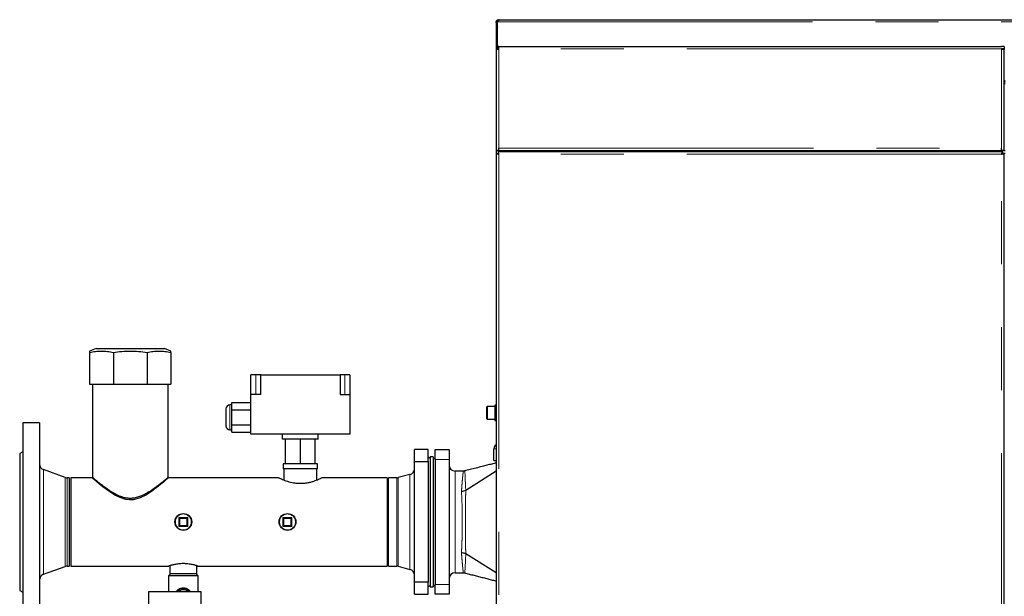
# Model space of a CAD drawing. Header units: millimetres. Extents: x 18 to 260, y 57 to 148.
# Tile 56 of 80: x 146 to 166, y 77 to 89. Entities that reach past the tile are written whole.
import ezdxf

# ---------------------------------------------------------------- set-up
doc = ezdxf.new("R2010")
doc.units = ezdxf.units.MM
doc.linetypes.add('PHANTOM', pattern=[12.7, 6.35, -1.27, 1.27, -1.27, 1.27, -1.27])

msp = doc.modelspace()

# ---------------------------------------------------------------- linework, layer by layer
at = {"color": 7, "linetype": 'Continuous', "lineweight": 25}
for p, q in [((156.081, 88.805), (156.081, 88.815)), ((156.081, 88.815), (156.101, 88.815)), ((156.101, 88.805), (156.081, 88.805)), ((156.081, 88.805), (156.081, 88.27)), ((156.101, 88.805), (156.101, 88.815)), ((156.101, 88.805), (156.101, 88.309)), ((156.106, 88.815), (156.106, 88.832)), ((156.106, 88.312), (156.106, 88.815)), ((156.126, 88.86), (156.126, 88.84)), ((156.126, 88.86), (156.136, 88.86)), ((156.136, 88.86), (203.318, 88.86)), ((156.101, 88.68), (156.106, 88.68)), ((156.081, 88.27), (156.106, 88.27)), ((156.081, 88.27), (156.081, 88.255)), ((156.081, 88.255), (156.081, 86.22)), ((156.106, 88.265), (156.106, 88.273)), ((156.106, 88.27), (156.106, 88.265)), ((156.131, 88.27), (156.131, 88.32)), ((156.131, 88.32), (166.271, 88.32)), ((166.321, 88.32), (166.271, 88.32)), ((166.321, 88.27), (166.271, 88.27)), ((166.296, 88.265), (166.296, 88.27)), ((166.321, 88.32), (166.321, 88.27)), ((166.321, 88.255), (166.321, 88.27)), ((166.321, 86.22), (166.321, 88.255)), ((166.341, 87.565), (166.321, 87.565)), ((156.081, 86.22), (156.081, 86.16)), ((156.131, 86.22), (156.081, 86.22)), ((156.12, 86.2), (156.12, 86.175)), ((156.12, 86.2), (166.282, 86.2)), ((156.131, 86.22), (156.131, 86.27)), ((156.131, 86.22), (166.271, 86.22)), ((156.721, 86.2), (156.721, 86.22)), ((157.483, 86.22), (157.483, 86.2)), ((157.503, 86.22), (157.503, 86.2)), ((157.601, 86.22), (157.601, 86.2)), ((157.679, 86.22), (157.679, 86.2)), ((164.718, 86.22), (164.718, 86.2)), ((164.778, 86.22), (164.778, 86.2)), ((164.881, 86.22), (164.881, 86.2)), ((164.924, 86.22), (164.924, 86.2)), ((166.251, 86.2), (166.251, 86.22)), ((166.271, 86.22), (166.271, 86.27)), ((166.321, 86.22), (166.271, 86.22)), ((166.282, 86.2), (166.282, 86.175)), ((166.296, 86.16), (166.296, 86.22)), ((166.321, 86.22), (166.341, 86.22)), ((156.081, 86.16), (156.081, 61.059)), ((156.081, 86.16), (156.106, 86.16)), ((156.12, 86.175), (156.12, 86.153)), ((166.282, 86.153), (166.282, 86.175)), ((166.321, 86.16), (166.296, 86.16)), ((166.321, 61.059), (166.321, 86.16)), ((166.341, 86.16), (166.321, 86.16)), ((148.011, 82.23), (147.879, 82.177)), ((148.011, 82.23), (149.387, 82.23)), ((149.519, 82.177), (149.387, 82.23)), ((147.879, 82.15), (147.879, 81.51)), ((148.359, 82.15), (148.359, 81.51)), ((149.039, 82.15), (149.039, 81.51)), ((149.519, 82.15), (149.519, 81.51)), ((151.229, 81.699), (151.129, 81.699)), ((151.129, 81.299), (151.129, 81.699)), ((151.329, 81.699), (151.229, 81.699)), ((151.329, 81.699), (152.929, 81.699)), ((151.329, 81.299), (151.329, 81.699)), ((152.929, 81.699), (152.929, 81.299)), ((153.029, 81.699), (152.929, 81.699)), ((153.129, 81.699), (153.029, 81.699)), ((153.129, 81.699), (153.129, 81.299)), ((147.879, 81.51), (148.359, 81.51)), ((147.938, 81.51), (147.938, 79.63)), ((148.359, 81.51), (149.039, 81.51)), ((149.039, 81.51), (149.519, 81.51)), ((149.46, 79.628), (149.46, 81.51)), ((151.329, 81.299), (151.129, 81.299)), ((151.129, 80.499), (151.129, 81.299)), ((152.929, 81.299), (153.129, 81.299)), ((153.129, 81.299), (153.129, 80.499)), ((150.749, 81.089), (150.709, 81.089)), ((150.749, 81.139), (151.129, 81.139)), ((150.749, 80.989), (150.749, 81.139)), ((155.891, 80.899), (155.891, 81.05)), ((156.051, 81.06), (155.901, 81.06)), ((156.081, 81.087), (156.051, 81.087)), ((156.051, 81.087), (156.051, 80.773)), ((150.629, 81.009), (150.629, 80.669)), ((150.749, 80.989), (151.129, 80.989)), ((150.749, 80.689), (150.749, 80.989)), ((155.891, 80.81), (155.891, 80.899)), ((146.869, 80.73), (146.529, 80.73)), ((146.529, 80.73), (146.529, 76.73)), ((146.869, 80.73), (146.869, 76.73)), ((150.749, 80.538), (150.749, 80.689)), ((150.749, 80.689), (151.129, 80.689)), ((155.901, 80.8), (156.051, 80.8)), ((156.051, 80.773), (156.081, 80.773)), ((150.709, 80.589), (150.749, 80.589)), ((150.749, 80.538), (151.129, 80.538)), ((153.129, 80.499), (151.129, 80.499)), ((151.769, 80.399), (151.769, 80.499)), ((152.489, 80.399), (152.489, 80.499)), ((152.489, 80.399), (151.769, 80.399)), ((151.829, 79.899), (151.829, 80.399)), ((152.129, 79.899), (152.129, 80.399)), ((152.429, 79.899), (152.429, 80.399)), ((146.529, 80.144), (146.469, 80.11)), ((146.469, 80.11), (146.469, 77.35)), ((154.429, 79.946), (154.429, 80.19)), ((154.709, 80.19), (154.429, 80.19)), ((154.709, 79.946), (154.709, 80.19)), ((154.749, 80.01), (154.709, 80.033)), ((154.809, 80.04), (154.749, 80.04)), ((154.749, 80.04), (154.749, 79.429)), ((154.809, 80.04), (154.809, 79.429)), ((154.849, 80.19), (155.129, 80.19)), ((154.849, 79.99), (154.849, 80.19)), ((155.129, 80.19), (155.129, 79.99)), ((156.031, 79.97), (156.031, 80.205)), ((151.783, 79.899), (151.783, 79.799)), ((151.829, 79.899), (151.783, 79.899)), ((152.129, 79.899), (151.829, 79.899)), ((152.429, 79.899), (152.129, 79.899)), ((152.475, 79.899), (152.429, 79.899)), ((152.475, 79.799), (152.475, 79.899)), ((154.429, 79.946), (154.709, 79.946)), ((154.429, 77.514), (154.429, 79.946)), ((154.709, 79.946), (154.709, 77.514)), ((154.849, 80.01), (154.809, 80.01)), ((154.849, 79.99), (154.849, 77.47)), ((155.129, 79.99), (155.129, 77.47)), ((156.031, 79.97), (156.081, 79.97)), ((147.387, 79.626), (146.948, 79.786)), ((152.129, 79.799), (151.783, 79.799)), ((151.795, 79.799), (151.795, 79.572)), ((152.475, 79.799), (152.129, 79.799)), ((152.463, 79.571), (152.463, 79.799)), ((154.34, 79.686), (154.104, 79.623)), ((155.414, 79.755), (155.249, 79.755)), ((155.464, 79.37), (156.081, 79.759)), ((147.469, 79.619), (147.428, 79.619)), ((147.469, 79.619), (147.469, 77.841)), ((147.929, 79.619), (147.499, 79.619)), ((147.499, 79.619), (147.499, 77.841)), ((151.69, 79.619), (149.469, 79.619)), ((153.879, 79.619), (152.568, 79.619)), ((153.879, 79.619), (153.879, 77.841)), ((154.073, 79.619), (153.909, 79.619)), ((153.909, 77.841), (153.909, 79.619)), ((154.749, 79.429), (154.749, 77.42)), ((154.809, 79.429), (154.809, 77.42)), ((155.464, 79.37), (155.464, 79.37)), ((149.689, 78.81), (149.679, 78.82)), ((149.679, 78.64), (149.689, 78.65)), ((149.689, 78.81), (149.849, 78.81)), ((149.689, 78.65), (149.689, 78.81)), ((149.849, 78.65), (149.689, 78.65)), ((149.849, 78.81), (149.849, 78.65)), ((151.779, 78.64), (151.789, 78.65)), ((151.789, 78.81), (151.949, 78.81)), ((151.789, 78.65), (151.789, 78.81)), ((151.949, 78.65), (151.789, 78.65)), ((151.949, 78.81), (151.949, 78.65)), ((156.081, 77.7), (155.464, 78.089)), ((155.464, 78.089), (155.464, 78.089)), ((147.428, 77.841), (147.469, 77.841)), ((147.499, 77.841), (149.48, 77.841)), ((149.499, 77.847), (149.499, 77.68)), ((150.039, 77.68), (150.039, 77.847)), ((150.058, 77.841), (153.879, 77.841)), ((153.909, 77.841), (154.073, 77.841)), ((146.948, 77.674), (147.387, 77.833)), ((149.509, 77.68), (149.469, 77.64)), ((150.039, 77.68), (149.499, 77.68)), ((150.069, 77.64), (150.029, 77.68)), ((154.104, 77.837), (154.34, 77.773)), ((155.249, 77.705), (155.414, 77.705)), ((149.469, 77.64), (149.469, 77.32)), ((150.069, 77.64), (149.469, 77.64)), ((150.069, 77.32), (150.069, 77.64)), ((154.709, 77.514), (154.429, 77.514)), ((154.429, 77.27), (154.429, 77.514)), ((154.709, 77.27), (154.709, 77.514)), ((154.709, 77.427), (154.749, 77.45)), ((154.809, 77.45), (154.849, 77.45)), ((154.849, 77.27), (154.849, 77.47)), ((155.129, 77.47), (155.129, 77.27)), ((146.469, 77.35), (146.529, 77.315)), ((150.129, 77.32), (149.069, 77.32)), ((149.069, 77.32), (149.069, 77.08)), ((150.129, 77.08), (150.129, 77.32)), ((154.429, 77.27), (154.709, 77.27)), ((154.749, 77.42), (154.809, 77.42)), ((155.129, 77.27), (154.849, 77.27))]:
    msp.add_line(p, q, dxfattribs=at)
at = {"color": 8, "linetype": 'PHANTOM', "lineweight": 18}
for p, q in [((156.106, 88.815), (203.273, 88.815)), ((166.271, 88.27), (156.131, 88.27)), ((156.131, 86.27), (156.131, 88.27)), ((166.271, 86.27), (166.271, 88.27)), ((166.341, 87.635), (166.321, 87.635)), ((156.131, 86.27), (166.271, 86.27)), ((156.161, 86.22), (156.161, 86.2)), ((166.271, 86.2), (166.271, 86.22)), ((156.131, 86.15), (156.131, 61.07)), ((166.271, 86.15), (156.131, 86.15)), ((166.271, 61.07), (166.271, 86.15)), ((151.229, 81.299), (151.229, 81.699)), ((153.029, 81.299), (153.029, 81.699)), ((150.709, 81.089), (150.709, 80.589)), ((155.901, 81.06), (155.901, 80.897)), ((155.901, 80.897), (155.901, 80.8)), ((156.081, 80.205), (156.031, 80.205)), ((155.129, 79.99), (154.849, 79.99)), ((146.948, 79.786), (146.948, 77.674)), ((154.34, 77.773), (154.34, 79.686)), ((155.249, 79.755), (155.249, 77.705)), ((147.387, 79.626), (147.387, 77.833)), ((147.428, 79.619), (147.428, 77.841)), ((154.073, 77.841), (154.073, 79.619)), ((154.104, 77.837), (154.104, 79.623)), ((155.464, 79.37), (155.464, 79.37)), ((149.679, 78.64), (149.679, 78.82)), ((149.679, 78.82), (149.859, 78.82)), ((149.859, 78.64), (149.679, 78.64)), ((149.839, 78.8), (149.699, 78.8)), ((149.699, 78.8), (149.699, 78.66)), ((149.699, 78.66), (149.839, 78.66)), ((149.839, 78.66), (149.839, 78.8)), ((149.859, 78.82), (149.859, 78.64)), ((151.779, 78.64), (151.779, 78.82)), ((151.779, 78.82), (151.959, 78.82)), ((151.959, 78.64), (151.779, 78.64)), ((151.799, 78.8), (151.799, 78.66)), ((151.939, 78.8), (151.799, 78.8)), ((151.799, 78.66), (151.939, 78.66)), ((151.939, 78.66), (151.939, 78.8)), ((151.959, 78.82), (151.959, 78.64)), ((155.464, 78.089), (155.464, 78.089)), ((154.849, 77.47), (155.129, 77.47))]:
    msp.add_line(p, q, dxfattribs=at)
at = {"color": 8, "linetype": 'PHANTOM', "lineweight": 18, "flags": 128}
msp.add_lwpolyline([(155.444, 79.758), (155.444, 79.758), (155.444, 79.751), (155.446, 79.728), (155.451, 79.675), (155.456, 79.595), (155.461, 79.495), (155.463, 79.435), (155.464, 79.37), (155.464, 79.37), (155.464, 79.37)], dxfattribs=at)
at = {"color": 7, "linetype": 'Continuous', "lineweight": 25, "flags": 128}
for points in [[(149.469, 79.619), (149.462, 79.612), (149.443, 79.596), (149.412, 79.57), (149.369, 79.533), (149.315, 79.489), (149.27, 79.453), (149.22, 79.415), (149.107, 79.333), (149.01, 79.272), (148.9, 79.217), (148.832, 79.193), (148.759, 79.178), (148.685, 79.174), (148.609, 79.183), (148.527, 79.206), (148.448, 79.24), (148.386, 79.273), (148.328, 79.309), (148.218, 79.385), (148.118, 79.461), (148.073, 79.497), (148.033, 79.53), (147.987, 79.569), (147.952, 79.598), (147.935, 79.613), (147.929, 79.619), (147.929, 79.619)], [(149.689, 78.81), (149.689, 78.809), (149.69, 78.809), (149.69, 78.808), (149.691, 78.807), (149.693, 78.806), (149.694, 78.805), (149.696, 78.803), (149.697, 78.801), (149.699, 78.8)], [(149.699, 78.66), (149.697, 78.658), (149.695, 78.656), (149.693, 78.654), (149.692, 78.653), (149.691, 78.651), (149.69, 78.65), (149.689, 78.65), (149.689, 78.65)], [(149.859, 78.82), (149.857, 78.818), (149.855, 78.816), (149.853, 78.814), (149.852, 78.813), (149.851, 78.811), (149.85, 78.81), (149.849, 78.81), (149.849, 78.81)], [(149.859, 78.64), (149.857, 78.642), (149.855, 78.643), (149.853, 78.645), (149.852, 78.647), (149.851, 78.648), (149.85, 78.649), (149.849, 78.649), (149.849, 78.65)], [(151.779, 78.82), (151.781, 78.818), (151.783, 78.816), (151.785, 78.814), (151.786, 78.813), (151.787, 78.811), (151.788, 78.81), (151.789, 78.81), (151.789, 78.81)], [(151.939, 78.8), (151.941, 78.801), (151.942, 78.803), (151.944, 78.805), (151.945, 78.806), (151.947, 78.807), (151.948, 78.808), (151.948, 78.809), (151.949, 78.809), (151.949, 78.81)], [(151.939, 78.66), (151.941, 78.658), (151.942, 78.656), (151.944, 78.655), (151.945, 78.653), (151.947, 78.652), (151.948, 78.651), (151.948, 78.65), (151.949, 78.65), (151.949, 78.65)], [(151.959, 78.82), (151.957, 78.818), (151.955, 78.816), (151.953, 78.814), (151.952, 78.813), (151.951, 78.811), (151.95, 78.81), (151.949, 78.81), (151.949, 78.81)], [(151.949, 78.65), (151.949, 78.649), (151.95, 78.649), (151.95, 78.648), (151.951, 78.647), (151.953, 78.646), (151.954, 78.645), (151.956, 78.643), (151.957, 78.641), (151.959, 78.64)]]:
    msp.add_lwpolyline(points, dxfattribs=at)
at = {"color": 7, "linetype": 'Continuous', "lineweight": 25}
for centre in [(149.769, 78.73), (151.869, 78.73)]:
    msp.add_circle(centre, 0.17, dxfattribs=at)
at = {"color": 8, "linetype": 'PHANTOM', "lineweight": 18}
for centre in [(149.769, 78.73), (151.869, 78.73)]:
    msp.add_circle(centre, 0.16, dxfattribs=at)
at = {"color": 7, "linetype": 'Continuous', "lineweight": 25}
for centre, radius, start, end in [((166.346, 87.63), 0.025, 180, 258.463), ((166.346, 87.63), 0.05, 240, 264.2608), ((150.709, 81.009), 0.08, 90, 180), ((155.901, 81.05), 0.01, 90, 180), ((150.709, 80.669), 0.08, 180, 270), ((155.901, 80.81), 0.01, 180, 270), ((156.116, 80.205), 0.085, 114.3157, 180), ((146.989, 79.898), 0.12, 180, 250), ((155.249, 79.875), 0.12, 180, 270), ((154.309, 79.802), 0.12, 285, 0), ((147.428, 79.739), 0.12, 250, 270), ((154.073, 79.739), 0.12, 270, 285), ((147.373, 81.277), 3.496, 314.8738, 315.1057), ((147.373, 76.183), 3.496, 44.8943, 45.1262), ((154.069, 81.08), 3.218, 224.8707, 225.1225), ((154.069, 76.38), 3.218, 134.8775, 135.1293), ((147.428, 77.721), 0.12, 90, 110), ((154.073, 77.721), 0.12, 75, 90), ((146.989, 77.561), 0.12, 110, 180), ((154.309, 77.657), 0.12, 0, 75), ((155.249, 77.585), 0.12, 90, 180), ((149.769, 77.2), 0.18, 41.8103, 138.1897)]:
    msp.add_arc(centre, radius, start, end, dxfattribs=at)
at = {"color": 8, "linetype": 'PHANTOM', "lineweight": 18}
for centre, radius, start, end in [((150.357, 78.168), 5.108, 354.7526, 359.1157), ((149.769, 77.2), 0.16, 48.5904, 131.4096)]:
    msp.add_arc(centre, radius, start, end, dxfattribs=at)
at = {"color": 7, "linetype": 'Continuous', "lineweight": 25}
for points, knots in [([(156.081, 88.815), (156.081, 88.818), (156.081, 88.823), (156.084, 88.832), (156.088, 88.84), (156.094, 88.847), (156.101, 88.853), (156.11, 88.858), (156.118, 88.86), (156.123, 88.86), (156.126, 88.86)], [0, 0, 0, 0, 0.11536, 0.238974, 0.368203, 0.500002, 0.631871, 0.760883, 0.883218, 1, 1, 1, 1]), ([(156.101, 88.815), (156.101, 88.817), (156.101, 88.82), (156.102, 88.824), (156.105, 88.829), (156.108, 88.833), (156.112, 88.837), (156.117, 88.839), (156.122, 88.84), (156.125, 88.84), (156.126, 88.84)], [0, 0, 0, 0, 0.124762, 0.249962, 0.375115, 0.500055, 0.624957, 0.749917, 0.873756, 1, 1, 1, 1]), ([(156.136, 88.86), (156.136, 88.86), (156.136, 88.86), (156.134, 88.856), (156.132, 88.851), (156.128, 88.845), (156.123, 88.84), (156.118, 88.835), (156.112, 88.832), (156.108, 88.832), (156.106, 88.832)], [0, 0, 0, 0, 0.156783, 0.30949, 0.45436, 0.588146, 0.708929, 0.816037, 0.910759, 1, 1, 1, 1]), ([(156.106, 88.719), (156.106, 88.718), (156.101, 88.706), (156.101, 88.693), (156.101, 88.68)], [0, 0, 0, 0, 0.082767, 1, 1, 1, 1]), ([(156.131, 88.32), (156.125, 88.319), (156.114, 88.318), (156.099, 88.309), (156.087, 88.296), (156.082, 88.282), (156.081, 88.273), (156.081, 88.27)], [0, 0, 0, 0, 0.218165, 0.436336, 0.654513, 0.872652, 1, 1, 1, 1]), ([(156.081, 88.255), (156.082, 88.257), (156.083, 88.259), (156.092, 88.262), (156.105, 88.265), (156.119, 88.267), (156.128, 88.269), (156.131, 88.27)], [0, 0, 0, 0, 0.218136, 0.436303, 0.654489, 0.872654, 1, 1, 1, 1]), ([(156.131, 88.295), (156.128, 88.294), (156.122, 88.294), (156.114, 88.289), (156.109, 88.282), (156.106, 88.275), (156.106, 88.271), (156.106, 88.27)], [0, 0, 0, 0, 0.228421, 0.456773, 0.685045, 0.913338, 1, 1, 1, 1]), ([(166.271, 88.27), (166.277, 88.269), (166.288, 88.267), (166.303, 88.263), (166.315, 88.26), (166.32, 88.258), (166.321, 88.256), (166.321, 88.255)], [0, 0, 0, 0, 0.218173, 0.436331, 0.65449, 0.872652, 1, 1, 1, 1]), ([(156.131, 86.15), (156.13, 86.156), (156.128, 86.169), (156.126, 86.186), (156.123, 86.197), (156.121, 86.199), (156.12, 86.2)], [0, 0, 0, 0, 0.249995, 0.5, 0.750005, 1, 1, 1, 1]), ([(166.282, 86.2), (166.281, 86.199), (166.279, 86.197), (166.276, 86.186), (166.274, 86.169), (166.272, 86.156), (166.271, 86.15)], [0, 0, 0, 0, 0.249989, 0.5, 0.750007, 1, 1, 1, 1]), ([(156.081, 86.16), (156.082, 86.16), (156.083, 86.158), (156.095, 86.155), (156.111, 86.152), (156.124, 86.151), (156.131, 86.15)], [0, 0, 0, 0, 0.249977, 0.499982, 0.749983, 1, 1, 1, 1]), ([(156.106, 86.16), (156.106, 86.16), (156.107, 86.158), (156.113, 86.155), (156.121, 86.152), (156.128, 86.151), (156.131, 86.15)], [0, 0, 0, 0, 0.249989, 0.499956, 0.74994, 1, 1, 1, 1]), ([(156.131, 86.15), (156.13, 86.153), (156.128, 86.159), (156.126, 86.168), (156.123, 86.174), (156.121, 86.174), (156.12, 86.175)], [0, 0, 0, 0, 0.250019, 0.5, 0.749981, 1, 1, 1, 1]), ([(166.282, 86.175), (166.281, 86.174), (166.279, 86.174), (166.276, 86.168), (166.274, 86.159), (166.272, 86.153), (166.271, 86.15)], [0, 0, 0, 0, 0.249995, 0.5, 0.749989, 1, 1, 1, 1]), ([(166.271, 86.15), (166.278, 86.151), (166.291, 86.152), (166.307, 86.155), (166.319, 86.158), (166.32, 86.16), (166.321, 86.16)], [0, 0, 0, 0, 0.250022, 0.500002, 0.750012, 1, 1, 1, 1]), ([(166.271, 86.15), (166.274, 86.151), (166.281, 86.152), (166.289, 86.155), (166.295, 86.158), (166.296, 86.16), (166.296, 86.16)], [0, 0, 0, 0, 0.250011, 0.5, 0.750005, 1, 1, 1, 1]), ([(147.879, 82.15), (147.918, 82.158), (147.997, 82.173), (148.117, 82.179), (148.238, 82.173), (148.319, 82.158), (148.359, 82.15)], [0, 0, 0, 0, 0.247001, 0.49394, 0.746935, 1, 1, 1, 1]), ([(147.879, 82.177), (147.879, 82.176), (147.879, 82.173), (147.879, 82.158), (147.879, 82.15)], [0, 0, 0, 0, 0.493871, 1, 1, 1, 1]), ([(148.359, 82.15), (148.415, 82.158), (148.526, 82.173), (148.696, 82.179), (148.868, 82.173), (148.982, 82.158), (149.039, 82.15)], [0, 0, 0, 0, 0.247, 0.493943, 0.746937, 1, 1, 1, 1]), ([(149.039, 82.15), (149.078, 82.158), (149.157, 82.173), (149.277, 82.179), (149.398, 82.173), (149.479, 82.158), (149.519, 82.15)], [0, 0, 0, 0, 0.246997, 0.493937, 0.746937, 1, 1, 1, 1]), ([(149.519, 82.15), (149.519, 82.157), (149.519, 82.172), (149.519, 82.179), (149.519, 82.177), (149.519, 82.177)], [0, 0, 0, 0, 0.494, 0.987879, 1, 1, 1, 1]), ([(156.081, 79.92), (156.051, 79.913), (155.988, 79.897), (155.895, 79.873), (155.789, 79.846), (155.674, 79.817), (155.554, 79.786), (155.476, 79.767), (155.437, 79.757)], [0, 0, 0, 0, 0.141397, 0.30099, 0.453282, 0.642032, 0.822634, 1, 1, 1, 1]), ([(147.938, 79.63), (147.938, 79.63), (147.936, 79.632), (147.944, 79.625), (147.963, 79.608), (147.996, 79.581), (148.04, 79.545), (148.089, 79.506), (148.14, 79.466), (148.207, 79.417), (148.291, 79.358), (148.397, 79.295), (148.489, 79.252), (148.575, 79.224), (148.65, 79.211), (148.728, 79.209), (148.81, 79.221), (148.894, 79.246), (148.972, 79.281), (149.039, 79.318), (149.118, 79.366), (149.191, 79.417), (149.257, 79.466), (149.303, 79.501), (149.345, 79.534), (149.385, 79.567), (149.422, 79.598), (149.448, 79.62), (149.461, 79.63), (149.459, 79.629), (149.458, 79.628)], [0, 0, 0, 0, 0.000423, 0.042556, 0.080536, 0.119468, 0.160644, 0.202649, 0.233281, 0.263918, 0.326891, 0.373569, 0.421213, 0.45087, 0.481224, 0.510942, 0.541723, 0.578081, 0.615443, 0.645077, 0.674719, 0.735563, 0.766176, 0.796785, 0.828456, 0.860117, 0.901731, 0.944451, 0.986111, 1, 1, 1, 1]), ([(155.443, 79.759), (155.439, 79.758), (155.429, 79.755), (155.419, 79.755), (155.414, 79.755)], [0, 0, 0, 0, 0.498906, 1, 1, 1, 1]), ([(152.129, 79.502), (152.106, 79.503), (152.06, 79.504), (151.994, 79.513), (151.931, 79.526), (151.872, 79.543), (151.818, 79.562), (151.77, 79.581), (151.731, 79.598), (151.704, 79.611), (151.69, 79.618), (151.69, 79.618), (151.69, 79.618)], [0, 0, 0, 0, 0.096604, 0.196302, 0.292839, 0.391803, 0.496141, 0.603136, 0.713903, 0.828348, 0.931232, 1, 1, 1, 1]), ([(152.568, 79.618), (152.568, 79.618), (152.566, 79.617), (152.551, 79.61), (152.527, 79.599), (152.493, 79.583), (152.45, 79.566), (152.396, 79.546), (152.333, 79.528), (152.261, 79.512), (152.192, 79.503), (152.147, 79.503), (152.129, 79.502)], [0, 0, 0, 0, 0.091947, 0.185682, 0.281929, 0.379883, 0.480202, 0.587637, 0.697994, 0.80788, 0.921727, 1, 1, 1, 1]), ([(155.379, 79.349), (155.379, 79.349), (155.382, 79.349), (155.399, 79.349), (155.43, 79.353), (155.453, 79.364), (155.464, 79.37)], [0, 0, 0, 0, 0.010148, 0.101471, 0.526339, 1, 1, 1, 1]), ([(155.379, 78.111), (155.379, 78.111), (155.381, 78.111), (155.397, 78.11), (155.429, 78.106), (155.452, 78.095), (155.464, 78.089)], [0, 0, 0, 0, 0.0101529, 0.0760343, 0.5011373, 1, 1, 1, 1]), ([(150.058, 77.841), (150.058, 77.841), (150.059, 77.841), (150.051, 77.843), (150.036, 77.848), (150.014, 77.854), (149.985, 77.862), (149.95, 77.87), (149.909, 77.878), (149.863, 77.884), (149.816, 77.888), (149.767, 77.89), (149.719, 77.888), (149.674, 77.884), (149.631, 77.878), (149.592, 77.871), (149.556, 77.863), (149.526, 77.855), (149.502, 77.848), (149.486, 77.843), (149.479, 77.841), (149.48, 77.841), (149.48, 77.841)], [0, 0, 0, 0, 0.028754, 0.078935, 0.130539, 0.181415, 0.233648, 0.286797, 0.341443, 0.395192, 0.45064, 0.502052, 0.555064, 0.604899, 0.656105, 0.707505, 0.760269, 0.813955, 0.869213, 0.922451, 0.977378, 1, 1, 1, 1]), ([(155.414, 77.704), (155.416, 77.704), (155.426, 77.705), (155.436, 77.703), (155.444, 77.701)], [0, 0, 0, 0, 0.238368, 1, 1, 1, 1]), ([(155.437, 77.703), (155.469, 77.694), (155.533, 77.678), (155.628, 77.654), (155.723, 77.63), (155.817, 77.606), (155.91, 77.582), (155.998, 77.56), (156.055, 77.545), (156.081, 77.539)], [0, 0, 0, 0, 0.149147, 0.297705, 0.445065, 0.590729, 0.734659, 0.878989, 1, 1, 1, 1])]:
    msp.add_open_spline(points, degree=3, knots=knots, dxfattribs=at)
at = {"color": 8, "linetype": 'PHANTOM', "lineweight": 18}
for points, knots in [([(155.379, 79.349), (155.379, 79.355), (155.382, 79.403), (155.389, 79.487), (155.396, 79.571), (155.402, 79.629), (155.405, 79.667), (155.409, 79.699), (155.412, 79.728), (155.414, 79.749), (155.414, 79.755), (155.414, 79.755), (155.414, 79.755)], [0, 0, 0, 0, 0.023817, 0.192494, 0.365414, 0.455714, 0.546011, 0.638952, 0.731894, 0.864896, 0.999977, 1, 1, 1, 1]), ([(155.379, 78.111), (155.379, 78.128), (155.383, 78.188), (155.387, 78.299), (155.392, 78.443), (155.395, 78.588), (155.396, 78.721), (155.395, 78.845), (155.393, 78.958), (155.39, 79.083), (155.385, 79.217), (155.381, 79.305), (155.379, 79.349)], [0, 0, 0, 0, 0.048337, 0.167286, 0.286232, 0.39311, 0.499986, 0.586449, 0.673187, 0.759651, 0.879825, 1, 1, 1, 1]), ([(155.464, 79.37), (155.464, 79.37), (155.464, 79.316), (155.462, 79.235), (155.46, 79.073), (155.458, 78.907), (155.457, 78.74), (155.458, 78.584), (155.46, 78.435), (155.462, 78.288), (155.463, 78.166), (155.464, 78.11), (155.464, 78.089), (155.464, 78.089)], [0, 0, 0, 0, 0.000001, 0.120019, 0.240053, 0.369999, 0.499941, 0.606916, 0.713893, 0.833797, 0.953692, 0.999999, 1, 1, 1, 1]), ([(155.414, 77.705), (155.414, 77.705), (155.414, 77.705), (155.414, 77.71), (155.412, 77.731), (155.409, 77.759), (155.406, 77.79), (155.402, 77.829), (155.398, 77.874), (155.393, 77.924), (155.388, 77.98), (155.384, 78.042), (155.38, 78.088), (155.379, 78.111)], [0, 0, 0, 0, 0.000023, 0.132992, 0.26804, 0.358316, 0.44859, 0.54151, 0.634431, 0.724521, 0.814611, 0.907306, 1, 1, 1, 1]), ([(149.622, 77.32), (149.628, 77.329), (149.64, 77.347), (149.666, 77.368), (149.701, 77.388), (149.734, 77.397), (149.775, 77.401), (149.816, 77.396), (149.867, 77.372), (149.902, 77.346), (149.914, 77.324), (149.916, 77.32)], [0, 0, 0, 0, 0.092591, 0.192003, 0.291288, 0.443766, 0.47519, 0.631075, 0.782745, 0.952652, 1, 1, 1, 1])]:
    msp.add_open_spline(points, degree=3, knots=knots, dxfattribs=at)

doc.saveas('drawing.dxf')
